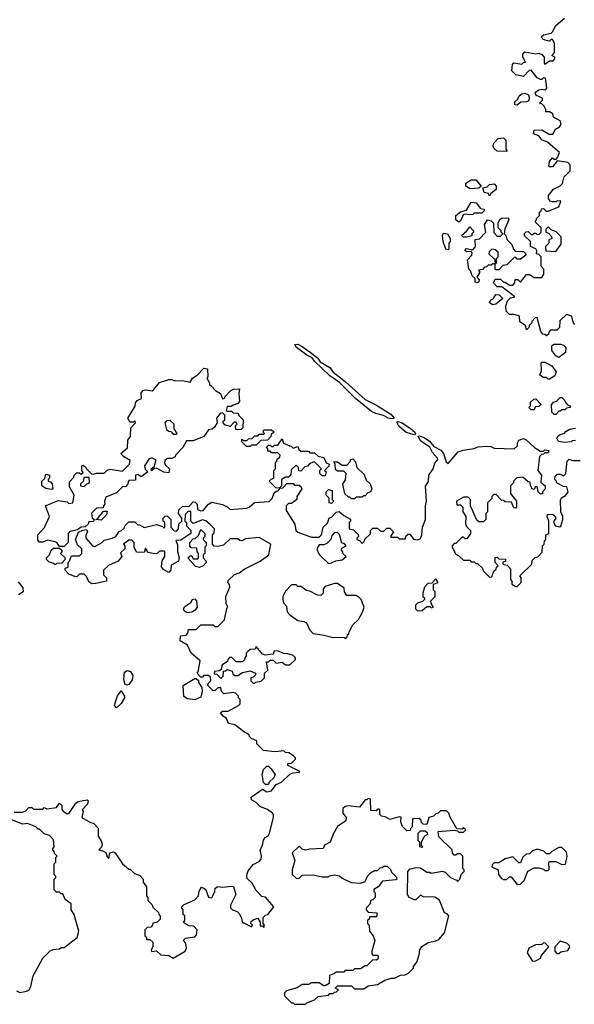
# Model space of a CAD drawing. Extents: x 2386897 to 2565480, y 579156 to 761880.
# Tile 185 of 191: x 2522045 to 2525656, y 725460 to 731869. Entities that reach past the tile are written whole.
import ezdxf

# ---------------------------------------------------------------- set-up
doc = ezdxf.new("R2010")
doc.units = 0

msp = doc.modelspace()

# ---------------------------------------------------------------- linework, layer by layer
at = {"layer": '0CON10XD'}
for points in [[(2525473, 731733), (2525451.7, 731741.7), (2525441.7, 731758.3), (2525455, 731770), (2525505, 731780), (2525515, 731790), (2525535, 731830), (2525591.7, 731878.3)], [(2525660, 729885), (2525650, 729895), (2525638.3, 729938.3), (2525605, 729950), (2525561.7, 729908.3), (2525560, 729865), (2525541.7, 729848.3), (2525501.7, 729848.3), (2525490, 729835), (2525488.3, 729821.7), (2525475, 729810), (2525465, 729820), (2525451.7, 729821.7), (2525438.3, 729838.3), (2525415, 729930), (2525401.7, 729928.3), (2525380, 729905), (2525380, 729895), (2525361.7, 729878.3), (2525360, 729865), (2525345, 729850), (2525338.3, 729878.3), (2525301.7, 729901.7), (2525298.3, 729938.3), (2525265, 729950), (2525235, 729950), (2525211.7, 729971.7), (2525210, 730005), (2525221.7, 730038.3), (2525241.7, 730058.3), (2525270, 730065), (2525185, 730130), (2525155, 730130), (2525130, 730155), (2525140, 730180), (2525175, 730180), (2525195, 730160), (2525205, 730160), (2525235, 730140), (2525255, 730140), (2525270, 730155), (2525271.7, 730178.3), (2525288.3, 730178.3), (2525305, 730160), (2525345, 730210), (2525365, 730210), (2525395, 730190), (2525445, 730190), (2525457, 730213), (2525457.5, 730245), (2525440, 730265), (2525440, 730325), (2525425, 730340), (2525410, 730345), (2525412.5, 730365), (2525405, 730377.5), (2525371.7, 730391.7), (2525370, 730425), (2525335, 730460), (2525330, 730475), (2525341.7, 730488.3), (2525355, 730490), (2525375, 730470), (2525385, 730470), (2525395, 730480), (2525405, 730480), (2525415, 730470), (2525428.3, 730471.7), (2525440, 730485), (2525440, 730515), (2525411.7, 730541.7), (2525400, 730555), (2525410, 730565), (2525410, 730575), (2525430, 730595), (2525430, 730615), (2525440, 730625), (2525441.7, 730638.3), (2525455, 730640), (2525473, 730623), (2525485, 730622.5), (2525555, 730650), (2525567.5, 730687.5), (2525545, 730690), (2525537, 730683), (2525515, 730682.5), (2525498.3, 730688.3), (2525487.5, 730705), (2525487.5, 730725), (2525520, 730765), (2525565, 730787.5), (2525578.3, 730801.7), (2525590, 730845), (2525630, 730885), (2525630, 730925), (2525615, 730940), (2525545, 730950), (2525515, 730910), (2525495, 730910), (2525490, 730915), (2525493.9, 730946.1), (2525515, 730970), (2525525, 730960), (2525538.3, 730961.7), (2525550, 730975), (2525560, 731005), (2525482.3, 731072.3), (2525445, 731087.5), (2525425, 731112.5), (2525390, 731125), (2525395, 731150), (2525445, 731152.5), (2525493, 731123), (2525517, 731123), (2525533.6, 731156.4), (2525559.3, 731170.7), (2525571.7, 731188.3), (2525565, 731210), (2525520, 731235), (2525516.4, 731256.4), (2525495, 731270), (2525470, 731270), (2525470, 731285), (2525460, 731305), (2525445, 731320), (2525430, 731325), (2525450, 731345), (2525448.3, 731358.3), (2525410, 731375), (2525402.5, 731385), (2525403.6, 731396.4), (2525425, 731412.5), (2525445, 731417.5), (2525465, 731412.5), (2525477, 731423), (2525468.3, 731488.3), (2525455, 731490), (2525445, 731480), (2525435, 731480), (2525415, 731490), (2525375, 731540), (2525361.7, 731538.3), (2525325, 731500), (2525275, 731510), (2525250, 731535), (2525253, 731577), (2525263, 731587), (2525315, 731580), (2525325, 731590), (2525338.3, 731591.7), (2525320, 731625), (2525320, 731645), (2525335, 731660), (2525405, 731647.5), (2525425, 731650), (2525445, 731642.5), (2525460, 731625), (2525460, 731585), (2525465, 731580), (2525495, 731600), (2525518.3, 731601.7), (2525530, 731615), (2525530, 731625), (2525510, 731635), (2525527.5, 731655), (2525527, 731717), (2525515, 731740), (2525505, 731740), (2525495, 731730), (2525473, 731733)], [(2525285, 731312.5), (2525270, 731315), (2525270, 731335), (2525288.3, 731351.7), (2525297, 731373), (2525313.8, 731386.2), (2525335, 731390), (2525358.8, 731378.8), (2525363.3, 731365), (2525359.3, 731340.7), (2525345, 731333.3), (2525308.3, 731331.7), (2525285, 731312.5)], [(2525215, 731010), (2525153, 731013), (2525131.7, 731031.7), (2525127.5, 731045), (2525132.5, 731065), (2525160, 731095), (2525195, 731100), (2525210, 731085), (2525210, 731025), (2525220, 731015), (2525215, 731010)], [(2524978.3, 730768.3), (2524950, 730785), (2524950, 730805), (2524985, 730826.7), (2525015, 730826.7), (2525050, 730785), (2525035, 730772.5), (2524978.3, 730768.3)], [(2525105, 730720), (2525098.3, 730738.3), (2525070, 730745), (2525060, 730775), (2525088.3, 730781.7), (2525103, 730797), (2525135, 730800), (2525147.5, 730785), (2525147, 730763), (2525111.7, 730738.3), (2525105, 730720)], [(2524905, 730551.2), (2524883.8, 730565), (2524883.8, 730595), (2524915, 730617.5), (2524955, 730630), (2524985, 730680), (2525017, 730677), (2525045, 730640), (2525070, 730635), (2525070, 730625), (2525055, 730610), (2525005, 730610), (2524995, 730600), (2524975, 730597.5), (2524945, 730602.5), (2524931.7, 730598.3), (2524918.3, 730561.7), (2524905, 730551.2)], [(2525025, 730156.7), (2525010.7, 730160.7), (2525010, 730185), (2524991.2, 730201.2), (2524980, 730235), (2524970, 730245), (2524960, 730305), (2524990, 730335), (2524991.7, 730351.7), (2524985, 730360), (2524955, 730357.5), (2524943, 730367), (2524955, 730380), (2524995, 730370), (2525007.5, 730385), (2525012.5, 730395), (2525011.7, 730438.3), (2525038.3, 730441.7), (2525080, 730485), (2525072.5, 730535), (2525090, 730565), (2525115, 730560), (2525130, 730545), (2525133, 730483), (2525155, 730460), (2525175, 730460), (2525190, 730475), (2525180, 730485), (2525180, 730495), (2525160, 730515), (2525160, 730545), (2525171.7, 730568.3), (2525183, 730577), (2525225, 730580), (2525230, 730565), (2525203, 730507), (2525200, 730475), (2525210, 730465), (2525220, 730435), (2525250, 730405), (2525260, 730375), (2525271.7, 730361.7), (2525325, 730360), (2525340, 730345), (2525340, 730335), (2525305, 730310), (2525285, 730310), (2525275, 730320), (2525265, 730320), (2525217, 730273), (2525191.7, 730268.3), (2525165, 730240), (2525145, 730240), (2525140, 730245), (2525140, 730280), (2525150, 730285), (2525150, 730315), (2525160, 730325), (2525160, 730355), (2525141.7, 730371.7), (2525120, 730375), (2525101.7, 730358.3), (2525100, 730345), (2525138.3, 730308.3), (2525140, 730280), (2525125, 730280), (2525115, 730270), (2525095, 730270), (2525085, 730260), (2525071.7, 730258.3), (2525058.3, 730241.7), (2525032.5, 730237.5), (2525040, 730225), (2525022.5, 730192.5), (2525036, 730176), (2525035, 730162.5), (2525025, 730156.7)], [(2524835, 730370), (2524820, 730375), (2524802.5, 730425), (2524797.5, 730465), (2524805, 730480), (2524830, 730475), (2524847.5, 730445), (2524847, 730423), (2524840, 730415), (2524840, 730375), (2524835, 730370)], [(2524933, 730453), (2524922.5, 730465), (2524956.4, 730493.6), (2524975, 730520), (2525000, 730495), (2525000, 730485), (2524990, 730475), (2524988.3, 730461.7), (2524955, 730453.3), (2524933, 730453)], [(2525535, 730360), (2525571.7, 730408.3), (2525570, 730455), (2525538.3, 730488.3), (2525505, 730500), (2525485, 730520), (2525470, 730505), (2525470, 730485), (2525488.3, 730478.3), (2525508.3, 730458.3), (2525510, 730445), (2525490, 730435), (2525490, 730415), (2525468.3, 730391.7), (2525470, 730365), (2525535, 730360)], [(2525125, 730013.3), (2525103.6, 730026.4), (2525112.5, 730045), (2525130, 730055), (2525145, 730080), (2525167, 730077), (2525190, 730055), (2525145, 730017.5), (2525125, 730013.3)], [(2524475, 729270), (2524445, 729274.4), (2524412.8, 729292.8), (2524364.6, 729304.6), (2524335, 729318.6), (2524232.2, 729402.2), (2524126.6, 729506.6), (2524065, 729550.8), (2523965, 729646), (2523948.7, 729668.7), (2523915, 729684.4), (2523847.5, 729735), (2523837.5, 729755), (2523855, 729756), (2523885, 729742.5), (2523935.4, 729705.4), (2523985.7, 729665.7), (2524002.5, 729642.5), (2524064.3, 729604.3), (2524086.2, 729575), (2524165, 729514), (2524295, 729396), (2524369.1, 729359.1), (2524460.5, 729300.5), (2524482.5, 729275), (2524475, 729270)], [(2525555, 729670), (2525535, 729680), (2525510, 729715), (2525510, 729745), (2525523, 729757), (2525567, 729757), (2525585, 729750), (2525600, 729735), (2525598.3, 729701.7), (2525555, 729670)], [(2525495, 729530), (2525485, 729530), (2525475, 729540), (2525455, 729540), (2525432.5, 729555), (2525442.5, 729585), (2525440, 729635), (2525445, 729640), (2525465, 729640), (2525510, 729615), (2525537, 729577), (2525530, 729550), (2525495, 729530)], [(2522335, 728440), (2522305, 728440), (2522287.5, 728465), (2522275, 728470), (2522225, 728480), (2522195, 728467.5), (2522175, 728467.5), (2522163, 728483), (2522162.5, 728515), (2522207, 728563), (2522240, 728635), (2522212.5, 728705), (2522295, 728740), (2522355, 728730), (2522365, 728720), (2522390, 728725), (2522400, 728775), (2522368.3, 728828.3), (2522368.3, 728861.7), (2522398.3, 728891.7), (2522400, 728905), (2522415, 728920), (2522435, 728920), (2522445, 728910), (2522458.3, 728921.7), (2522450, 728935), (2522450, 728965), (2522455, 728970), (2522476.4, 728956.4), (2522480, 728945), (2522511.7, 728911.7), (2522525, 728910), (2522545, 728917.5), (2522595, 728917.5), (2522615, 728936.7), (2522635, 728943.3), (2522715, 728930), (2522760, 728975), (2522765, 729000), (2522720, 729025), (2522702.5, 729045), (2522747, 729083), (2522748.3, 729131.7), (2522767.5, 729155), (2522768.3, 729211.7), (2522800, 729245), (2522795, 729257.5), (2522785, 729250), (2522765, 729250), (2522750, 729275), (2522796.7, 729353.3), (2522800, 729375), (2522810.7, 729389.3), (2522837, 729403), (2522835, 729440), (2522850, 729455), (2522865, 729460), (2522907, 729453), (2522919.3, 729460.7), (2522955, 729507.5), (2523015, 729527.5), (2523035, 729527.5), (2523055, 729517.5), (2523105, 729520), (2523155, 729510), (2523170, 729535), (2523200, 729555), (2523245, 729600), (2523267, 729597), (2523270, 729545), (2523262.5, 729535), (2523280, 729505), (2523280, 729495), (2523293, 729483), (2523320, 729455), (2523352.5, 729435), (2523365, 729400), (2523380, 729405), (2523380, 729415), (2523417.3, 729452.7), (2523437, 729463), (2523476.4, 729466.4), (2523471.1, 729435), (2523477, 729383), (2523465, 729370), (2523435, 729360), (2523425, 729350), (2523395, 729350), (2523390, 729325), (2523395, 729320), (2523425, 729320), (2523435, 729310), (2523468.3, 729308.3), (2523471.7, 729291.7), (2523500, 729265), (2523498.3, 729211.7), (2523485, 729200), (2523451.7, 729201.7), (2523450, 729225), (2523460, 729235), (2523455, 729250), (2523441.7, 729248.3), (2523415, 729220), (2523381.7, 729231.7), (2523370, 729245), (2523370, 729255), (2523380, 729265), (2523380, 729295), (2523365, 729310), (2523350, 729305), (2523327.5, 729275), (2523330, 729245), (2523313, 729217), (2523297.5, 729202.5), (2523275, 729200), (2523245, 729156.7), (2523175, 729127.5), (2523132, 729128), (2523107.5, 729085), (2523060, 729035), (2523056.4, 729023.6), (2523035, 729012.5), (2523008.3, 729011.7), (2522990.7, 728999.3), (2522987.5, 728985), (2522995, 728970), (2523020, 728945), (2523015, 728920), (2522983, 728923), (2522935, 728950), (2522921.7, 728948.3), (2522902.5, 728932.5), (2522900, 728945), (2522920, 728960), (2522932.5, 729002.5), (2522905, 729017.5), (2522885, 729007.5), (2522857.5, 728965), (2522863, 728943), (2522880, 728925), (2522835, 728892.5), (2522815, 728907.5), (2522800, 728905), (2522798.3, 728871.7), (2522755, 728870), (2522747, 728843), (2522735, 728830), (2522715, 728827.5), (2522675, 728790), (2522605, 728760), (2522597.5, 728735), (2522600, 728715), (2522590, 728705), (2522588.3, 728691.7), (2522545, 728690), (2522513, 728657), (2522516.7, 728626.7), (2522530, 728615), (2522526.4, 728603.6), (2522495, 728600), (2522490, 728585), (2522471.7, 728568.3), (2522445, 728566.7), (2522421.7, 728548.3), (2522371.7, 728538.3), (2522360, 728525), (2522360, 728465), (2522335, 728440)], [(2525395, 729330), (2525375, 729330), (2525360, 729345), (2525370, 729355), (2525371.7, 729378.3), (2525391.7, 729398.3), (2525405, 729400), (2525440, 729365), (2525425, 729350), (2525401.7, 729348.3), (2525395, 729330)], [(2525535, 729300), (2525525, 729300), (2525510, 729315), (2525508.3, 729361.7), (2525521.7, 729378.3), (2525540, 729385), (2525565, 729410), (2525575, 729410), (2525595, 729390), (2525600, 729375), (2525615, 729360), (2525630, 729355), (2525630, 729345), (2525605, 729340), (2525595, 729330), (2525575, 729330), (2525565, 729320), (2525555, 729320), (2525535, 729300)], [(2523065, 729170), (2523070, 729175), (2523050, 729205), (2523050, 729235), (2523025, 729260), (2523001.7, 729258.3), (2522990, 729245), (2523001.7, 729201.7), (2523015, 729190), (2523028.3, 729188.3), (2523045, 729170), (2523065, 729170)], [(2524615, 729167.5), (2524562.4, 729182.4), (2524513, 729223), (2524501.2, 729248.8), (2524507.5, 729252.5), (2524535, 729244), (2524588.8, 729208.8), (2524617.5, 729185), (2524622.5, 729175), (2524615, 729167.5)], [(2523545, 729090), (2523521.7, 729091.7), (2523491.7, 729121.7), (2523491.7, 729138.3), (2523505, 729130), (2523525, 729130), (2523535, 729140), (2523558.3, 729141.7), (2523575, 729160), (2523595, 729160), (2523605, 729170), (2523635, 729170), (2523640, 729175), (2523630, 729185), (2523635, 729200), (2523685, 729200), (2523698.3, 729188.3), (2523698.3, 729181.7), (2523681.7, 729168.3), (2523680, 729155), (2523658.3, 729131.7), (2523615, 729130), (2523585, 729100), (2523555, 729100), (2523545, 729090)], [(2525665, 729130), (2525643, 729127), (2525635, 729120), (2525595, 729117.5), (2525553, 729123), (2525542.5, 729145), (2525550.7, 729159.3), (2525568.3, 729171.7), (2525590, 729175), (2525600.7, 729189.3), (2525625, 729202.5), (2525665, 729210)], [(2523302.5, 726165), (2523316.4, 726193.6), (2523317.5, 726215), (2523335, 726227.5), (2523365, 726222.5), (2523425, 726230), (2523436.4, 726226.4), (2523452.5, 726175), (2523417.5, 726105), (2523418.3, 726088.3), (2523430, 726075), (2523460, 726065), (2523475, 726050), (2523487, 726027), (2523495, 725990), (2523505, 725990), (2523555, 725963.3), (2523560, 725975), (2523550, 725985), (2523551.7, 725998.3), (2523565, 726010), (2523595, 726020), (2523610, 725995), (2523611.7, 725971.7), (2523625, 725970), (2523635, 725960), (2523640, 725975), (2523630, 725985), (2523630, 726025), (2523645, 726040), (2523660, 726045), (2523700, 726095), (2523645, 726157.5), (2523621.7, 726161.7), (2523585, 726200), (2523559.3, 726249.3), (2523525, 726280), (2523523.6, 726303.6), (2523531.7, 726328.3), (2523565, 726370), (2523605, 726390), (2523617.5, 726405), (2523620, 726425), (2523610, 726465), (2523626.4, 726493.6), (2523632, 726528), (2523642.5, 726545), (2523663, 726557), (2523672.5, 726575), (2523697.5, 726675), (2523697.5, 726695), (2523690, 726705), (2523657.7, 726727.7), (2523612.5, 726745), (2523585, 726772.5), (2523555, 726790), (2523551.7, 726808.3), (2523625, 726860), (2523655, 726842.5), (2523685, 726850), (2523715, 726890), (2523750, 726905), (2523805, 726957.5), (2523825, 726967.5), (2523865, 726970), (2523870, 726975), (2523790, 727015), (2523791.7, 727028.3), (2523815, 727030), (2523840, 727055), (2523840, 727065), (2523828.3, 727078.3), (2523797, 727097), (2523775, 727100), (2523765, 727110), (2523730, 727105), (2523705, 727102.5), (2523633, 727113), (2523590, 727155), (2523590, 727175), (2523555, 727190), (2523540, 727205), (2523540, 727215), (2523502.5, 727235), (2523445, 727280), (2523405, 727287.5), (2523390.7, 727320.7), (2523370, 727335), (2523353, 727357), (2523365, 727367.5), (2523401.7, 727368.3), (2523470, 727405), (2523480, 727415), (2523480, 727445), (2523470, 727455), (2523470, 727465), (2523450, 727485), (2523435, 727490), (2523375, 727480), (2523360, 727495), (2523355, 727520), (2523335, 727520), (2523318.3, 727501.7), (2523305, 727500), (2523270, 727535), (2523271.7, 727548.3), (2523290, 727565), (2523288.3, 727588.3), (2523275, 727600), (2523245, 727600), (2523235, 727590), (2523225, 727590), (2523200, 727615), (2523207, 727623), (2523220, 727695), (2523162.5, 727745), (2523138.3, 727798.3), (2523090, 727825), (2523091.7, 727858.3), (2523128.3, 727861.7), (2523140, 727875), (2523145, 727900), (2523195, 727900), (2523225, 727930), (2523305, 727930), (2523315, 727920), (2523335, 727920), (2523378.3, 727961.7), (2523393, 728037), (2523400, 728045), (2523388.3, 728068.3), (2523387.5, 728115), (2523413.3, 728175), (2523411.7, 728191.7), (2523400, 728205), (2523401.7, 728218.3), (2523443, 728257), (2523475, 728267.5), (2523510, 728295), (2523610, 728345), (2523667.5, 728385), (2523680, 728455), (2523605, 728497.5), (2523515, 728490), (2523495, 728477.5), (2523478.3, 728478.3), (2523465, 728490), (2523415, 728490), (2523371.7, 728448.3), (2523335, 728440), (2523311.7, 728441.7), (2523300, 728455), (2523300, 728515), (2523311.7, 728528.3), (2523312.5, 728555), (2523285, 728582.5), (2523257, 728607), (2523235, 728612.5), (2523175, 728590), (2523160, 728605), (2523158.3, 728668.3), (2523141.7, 728668.3), (2523121.7, 728648.3), (2523120, 728605), (2523130, 728595), (2523130, 728575), (2523160, 728545), (2523160, 728525), (2523095, 728480), (2523061.7, 728478.3), (2523071.7, 728451.7), (2523073, 728407), (2523082.5, 728365), (2523080, 728345), (2523031.7, 728318.3), (2523030, 728285), (2523015, 728270), (2522980.7, 728290.7), (2522968.3, 728308.3), (2522973, 728347), (2522990, 728375), (2522990, 728405), (2522985, 728410), (2522955, 728410), (2522937, 728393), (2522915, 728393.3), (2522881.7, 728401.7), (2522865, 728430), (2522855, 728400), (2522805, 728402.5), (2522790, 728435), (2522790, 728465), (2522775, 728480), (2522755, 728480), (2522720, 728455), (2522730, 728445), (2522730, 728425), (2522701.7, 728398.3), (2522710, 728375), (2522686.4, 728343.6), (2522623, 728317), (2522590, 728285), (2522590, 728255), (2522610, 728235), (2522610, 728215), (2522541.7, 728198.3), (2522515, 728197.5), (2522495, 728210), (2522480, 728245), (2522465, 728260), (2522435, 728260), (2522417, 728243), (2522403.6, 728243.6), (2522365, 728260), (2522340, 728285), (2522341.7, 728298.3), (2522360, 728305), (2522360, 728335), (2522370, 728345), (2522381.7, 728378.3), (2522435, 728380), (2522450, 728395), (2522450, 728425), (2522421.2, 728451.2), (2522408, 728485), (2522427.5, 728532.5), (2522455, 728546.7), (2522480, 728550), (2522486.7, 728535), (2522476.2, 728515), (2522476.2, 728495), (2522521.7, 728441.7), (2522535, 728440), (2522577, 728463), (2522595, 728480), (2522647, 728493), (2522670, 728505), (2522691.7, 728538.3), (2522707, 728543), (2522728.3, 728561.7), (2522730, 728575), (2522741.7, 728588.3), (2522755, 728600), (2522795, 728600), (2522815, 728580), (2522825, 728580), (2522855, 728562.5), (2522935, 728582.5), (2522975, 728570), (2522985, 728560), (2522990, 728565), (2522990, 728595), (2522980, 728605), (2522980, 728625), (2522991.7, 728638.3), (2523005, 728640), (2523030, 728615), (2523030, 728565), (2523051.7, 728541.7), (2523065, 728540), (2523080, 728555), (2523081.7, 728588.3), (2523100, 728605), (2523100, 728625), (2523080, 728655), (2523081.7, 728678.3), (2523105, 728700), (2523148.3, 728701.7), (2523175, 728730), (2523188.3, 728728.3), (2523200, 728715), (2523201.7, 728681.7), (2523225, 728672.5), (2523240, 728675), (2523273.6, 728716.4), (2523295, 728727.5), (2523365, 728712.5), (2523400, 728695), (2523415, 728680), (2523525, 728690), (2523540, 728695), (2523573, 728727), (2523668.3, 728731.7), (2523688.3, 728751.7), (2523701.7, 728788.3), (2523715, 728800), (2523728.3, 728801.7), (2523740, 728820), (2523758.3, 728821.7), (2523785, 728850), (2523825, 728850), (2523835, 728840), (2523865, 728840), (2523878.3, 728828.3), (2523882.5, 728815), (2523850, 728765), (2523850, 728745), (2523815, 728720), (2523795, 728720), (2523780, 728705), (2523780, 728675), (2523837.5, 728585), (2523843, 728543), (2523855, 728532.5), (2523945, 728500), (2523995, 728500), (2524010, 728515), (2524020, 728565), (2524048.3, 728591.7), (2524060, 728625), (2524075, 728630), (2524105, 728662.5), (2524125, 728667.5), (2524155, 728642.5), (2524198.3, 728618.3), (2524200, 728605), (2524190, 728595), (2524190, 728555), (2524218.3, 728548.3), (2524248.3, 728518.3), (2524250, 728505), (2524240, 728495), (2524240, 728485), (2524258.3, 728478.3), (2524275, 728460), (2524288.3, 728471.7), (2524291.7, 728488.3), (2524328.3, 728521.7), (2524330, 728545), (2524345, 728560), (2524375, 728560), (2524395, 728540), (2524415, 728540), (2524435, 728560), (2524455, 728560), (2524480, 728535), (2524460, 728505), (2524465, 728500), (2524505, 728500), (2524515, 728490), (2524555, 728490), (2524561.7, 728508.3), (2524575, 728520), (2524585, 728520), (2524608.3, 728488.3), (2524635, 728482.5), (2524655, 728492.5), (2524663.3, 728515), (2524666.7, 728565), (2524686.2, 728615), (2524688, 728705), (2524694, 728735), (2524688.3, 728831.7), (2524706.4, 728863.6), (2524710, 728905), (2524737.5, 728945), (2524747.3, 728982.7), (2524766.7, 729005), (2524766.2, 729015), (2524732.5, 729052.5), (2524716.4, 729086.4), (2524656.2, 729125), (2524640, 729155), (2524645, 729160), (2524678.3, 729148.3), (2524712.5, 729125), (2524741.7, 729091.7), (2524787.5, 729067.5), (2524803.8, 729045), (2524821.7, 728991.7), (2524835, 728980), (2524900, 729055), (2524933, 729067), (2525003, 729077), (2525030.7, 729089.3), (2525085, 729092.5), (2525111.7, 729091.7), (2525135, 729080), (2525265, 729076), (2525286, 729095), (2525286.7, 729115), (2525295, 729132.5), (2525325, 729142.5), (2525343.6, 729133.6), (2525397.5, 729085), (2525435, 729060), (2525455, 729060), (2525465, 729070), (2525490, 729065), (2525485, 729050), (2525465, 729050), (2525455, 729040), (2525441.7, 729038.3), (2525430, 729025), (2525418.8, 728935), (2525443.3, 728905), (2525437.5, 728857.5), (2525465.6, 728835.6), (2525465.9, 728814.1), (2525450, 728795), (2525448.3, 728781.7), (2525435, 728780), (2525420, 728795), (2525415, 728830), (2525401.7, 728828.3), (2525395, 728810), (2525380, 728815), (2525378.3, 728828.3)], [(2523735, 728820), (2523711.7, 728821.7), (2523670, 728865), (2523681.7, 728878.3), (2523700, 728885), (2523700, 728935), (2523710, 728945), (2523710, 728985), (2523720, 728995), (2523721.7, 729008.3), (2523738.3, 729021.7), (2523740, 729035), (2523725, 729050), (2523685, 729050), (2523675, 729060), (2523660, 729060), (2523660, 729075), (2523650, 729085), (2523665, 729100), (2523675, 729100), (2523685, 729090), (2523695, 729090), (2523705, 729100), (2523725, 729100), (2523755, 729140), (2523761.7, 729111.7), (2523815, 729090), (2523825, 729080), (2523855, 729090), (2523861.7, 729071.7), (2523875, 729060), (2523925, 729060), (2523935, 729050), (2523965, 729050), (2523988.3, 729028.3), (2524025, 729020), (2524040, 728985), (2524060, 728975), (2524058.3, 728961.7), (2524030, 728935), (2524040, 728925), (2524035, 728900), (2524015, 728900), (2524000, 728915), (2524000, 728935), (2524010, 728945), (2523965, 728990), (2523935, 728980), (2523918.3, 728961.7), (2523901.7, 728958.3), (2523875, 728930), (2523861.7, 728931.7), (2523860, 728955), (2523845, 728970), (2523811.7, 728938.3), (2523810, 728905), (2523795, 728890), (2523775, 728890), (2523750, 728875), (2523750, 728835), (2523735, 728820)], [(2524225, 728750), (2524205, 728750), (2524195, 728760), (2524185, 728760), (2524161.7, 728781.7), (2524150, 728845), (2524167, 728873), (2524170, 728915), (2524155, 728930), (2524115, 728930), (2524101.7, 728941.7), (2524100, 728975), (2524090, 728990), (2524115, 728990), (2524145, 728970), (2524175, 728970), (2524200, 728995), (2524200, 729005), (2524215, 729010), (2524231.7, 728991.7), (2524240, 728955), (2524288.3, 728908.3), (2524301.7, 728871.7), (2524327, 728847), (2524337.5, 728815), (2524330, 728795), (2524311.7, 728788.3), (2524295, 728770), (2524285, 728770), (2524275, 728760), (2524235, 728760), (2524225, 728750)], [(2525378.3, 728828.3), (2525370, 728835), (2525368.3, 728858.3), (2525355, 728860), (2525321.7, 728891.7), (2525283, 728887), (2525260, 728865), (2525260, 728855), (2525240, 728835), (2525240, 728785), (2525280, 728735), (2525280, 728695), (2525275, 728690), (2525261.7, 728691.7), (2525248.3, 728728.3), (2525205, 728730), (2525195, 728740), (2525181.7, 728741.7), (2525148.3, 728778.3), (2525131.7, 728778.3), (2525120, 728765), (2525118.3, 728751.7), (2525090, 728725), (2525090, 728665), (2525080, 728655), (2525080, 728615), (2525065, 728600), (2525035, 728600), (2525021.7, 728611.7), (2524980, 728705), (2524980, 728745), (2524965, 728760), (2524935, 728760), (2524890, 728735), (2524891.7, 728711.7), (2524915, 728710), (2524930, 728695), (2524930, 728665), (2524950, 728635), (2524948.3, 728588.3), (2524955, 728570), (2524980, 728545), (2524980, 728525), (2524958.3, 728491.7), (2524945, 728490), (2524935, 728500), (2524925, 728500), (2524885, 728460), (2524875, 728460), (2524860, 728445), (2524860, 728435), (2524885, 728390), (2524905, 728380), (2524935, 728350), (2524975, 728350), (2524985, 728340), (2525005, 728340), (2525015, 728330), (2525025, 728330), (2525058.3, 728298.3), (2525061.7, 728281.7), (2525105, 728240), (2525118.3, 728241.7), (2525131.7, 728278.3), (2525148.3, 728291.7), (2525150, 728305), (2525160, 728315), (2525140, 728335), (2525141.7, 728368.3), (2525155, 728370), (2525165, 728360), (2525208.3, 728358.3), (2525208.3, 728341.7), (2525191.7, 728338.3), (2525190, 728325), (2525218.3, 728318.3), (2525240, 728295), (2525240, 728225), (2525250, 728215), (2525250, 728195), (2525275, 728180), (2525285, 728180), (2525310, 728205), (2525310, 728235), (2525301.7, 728248.3), (2525380, 728325), (2525381.7, 728348.3), (2525401.7, 728368.3), (2525418.3, 728371.7), (2525447, 728403), (2525450, 728445), (2525460, 728455), (2525463, 728477), (2525470, 728485), (2525470, 728515), (2525490, 728525), (2525490, 728605), (2525480, 728635), (2525481.7, 728648.3), (2525515, 728650), (2525530, 728640), (2525536.2, 728625), (2525522.5, 728605), (2525522.5, 728595), (2525532.5, 728575), (2525562.5, 728567.5), (2525568.8, 728571.2), (2525582.5, 728615), (2525582.5, 728635), (2525567.5, 728665), (2525567, 728743), (2525573.6, 728756.4), (2525599.3, 728770.7), (2525617, 728793), (2525611.7, 728811.7), (2525608.3, 728828.3), (2525585, 728830), (2525540, 728855), (2525540, 728865), (2525530, 728875), (2525531.7, 728898.3), (2525545, 728910), (2525565, 728910), (2525585, 728900), (2525600, 728915), (2525610, 728995), (2525621.7, 729008.3), (2525645, 729000), (2525695, 729000)], [(2522255, 728810), (2522215, 728817.5), (2522190, 728835), (2522190, 728865), (2522208.3, 728881.7), (2522215, 728910), (2522240, 728905), (2522240, 728885), (2522230, 728875), (2522230, 728865), (2522245, 728860), (2522257, 728847), (2522260, 728815), (2522255, 728810)], [(2522465, 728830), (2522481.7, 728848.3), (2522500, 728855), (2522498.3, 728888.3), (2522461.7, 728888.3), (2522460, 728865), (2522441.7, 728848.3), (2522440, 728835), (2522465, 728830)], [(2524075, 728720), (2524060, 728725), (2524060, 728755), (2524040, 728775), (2524040, 728795), (2524055, 728810), (2524080, 728805), (2524080, 728745), (2524090, 728735), (2524075, 728720)], [(2522575, 728611.4), (2522540, 728615), (2522550.7, 728619.3), (2522590, 728670), (2522615, 728670), (2522611.2, 728645), (2522575, 728611.4)], [(2523215, 728302.5), (2523190.7, 728310.7), (2523140, 728365), (2523155, 728380), (2523165, 728380), (2523175, 728360), (2523205, 728360), (2523210, 728365), (2523210, 728395), (2523200, 728405), (2523198.3, 728428.3), (2523161.7, 728431.7), (2523153, 728443), (2523152.5, 728465), (2523175, 728490), (2523188.3, 728491.7), (2523208.3, 728511.7), (2523225, 728550), (2523250, 728525), (2523250, 728505), (2523240, 728495), (2523240, 728485), (2523260, 728465), (2523260, 728445), (2523250, 728435), (2523250, 728395), (2523240, 728385), (2523240, 728365), (2523260, 728345), (2523260, 728335), (2523240, 728315), (2523215, 728302.5)], [(2524055, 728330), (2524075, 728332.5), (2524103, 728347), (2524145, 728352.5), (2524170, 728375), (2524150, 728395), (2524150, 728405), (2524140, 728415), (2524141.7, 728428.3), (2524170, 728445), (2524158.3, 728458.3), (2524141.7, 728461.7), (2524127, 728517), (2524115, 728530), (2524091.7, 728528.3), (2524078.3, 728511.7), (2524070, 728485), (2524045, 728460), (2524025, 728450), (2523995, 728450), (2523980, 728425), (2523990, 728395), (2524001.7, 728381.7), (2524055, 728330)], [(2522275, 728320), (2522265, 728330), (2522235, 728340), (2522220, 728355), (2522220, 728365), (2522240, 728385), (2522250, 728415), (2522265, 728430), (2522305, 728430), (2522320, 728415), (2522320, 728405), (2522310, 728395), (2522338.3, 728368.3), (2522340, 728355), (2522318.3, 728331.7), (2522285, 728330), (2522275, 728320)], [(2524635, 728020), (2524665, 728022.5), (2524695, 728050), (2524715, 728050), (2524725, 728040), (2524740, 728045), (2524730, 728055), (2524720, 728085), (2524750, 728115), (2524750, 728145), (2524740, 728155), (2524740, 728195), (2524770, 728205), (2524755, 728230), (2524728.3, 728201.7), (2524701.7, 728198.3), (2524680, 728175), (2524670, 728135), (2524670, 728115), (2524680, 728105), (2524680, 728095), (2524668.3, 728081.7), (2524635, 728070), (2524623, 728057), (2524623, 728033), (2524635, 728020)], [(2522035, 728210), (2522065, 728170), (2522066.7, 728145), (2522037.5, 728125)], [(2524165, 727840), (2524178.3, 727851.7), (2524180, 727865), (2524188.3, 727871.7), (2524190, 727885), (2524215, 727930), (2524250, 727965), (2524277, 728013), (2524287.5, 728045), (2524267.5, 728095), (2524255, 728107.5), (2524235, 728120), (2524175, 728120), (2524160, 728145), (2524158.3, 728168.3), (2524115, 728200), (2524095, 728200), (2524035, 728180), (2524020, 728165), (2524020, 728135), (2524005, 728120), (2523985, 728122.5), (2523935, 728150), (2523913, 728153), (2523875, 728180), (2523855, 728180), (2523845, 728190), (2523815, 728190), (2523775, 728150), (2523757.5, 728115), (2523757.5, 728095), (2523763, 728073), (2523781.7, 728051.7), (2523787.5, 728015), (2523804.1, 727994.1), (2523855, 727957.5), (2523895, 727952.5), (2523913, 727943), (2523933.3, 727895), (2523955, 727872.5), (2524025, 727863.3), (2524087, 727847), (2524155, 727850), (2524165, 727840)], [(2523135, 728007.5), (2523115, 728020), (2523112.5, 728035), (2523120.7, 728049.3), (2523160, 728075), (2523170, 728095), (2523185, 728100), (2523197, 728087), (2523200, 728045), (2523187.5, 728025), (2523165, 728013.3), (2523135, 728007.5)], [(2523575, 727550), (2523583, 727557), (2523617, 727563), (2523640, 727585), (2523640, 727615), (2523660, 727635), (2523651.7, 727688.3), (2523665, 727690), (2523675, 727700), (2523695, 727700), (2523715, 727680), (2523755, 727687.5), (2523775, 727670), (2523805, 727670), (2523840, 727705), (2523840, 727715), (2523825, 727730), (2523791.7, 727741.7), (2523763, 727743), (2523725, 727760), (2523701.7, 727758.3), (2523695, 727740), (2523642.5, 727732.5), (2523625, 727740), (2523585, 727790), (2523578.3, 727771.7), (2523545, 727770), (2523531.7, 727758.3), (2523520, 727745), (2523520, 727725), (2523510, 727715), (2523508.3, 727701.7), (2523495, 727690), (2523455, 727690), (2523425, 727720), (2523411.7, 727718.3), (2523400, 727705), (2523398.3, 727691.7), (2523361.7, 727668.3), (2523358.3, 727641.7), (2523345, 727630), (2523313, 727627), (2523311.7, 727611.7), (2523328.3, 727608.3), (2523355, 727580), (2523370, 727595), (2523371.7, 727628.3), (2523385, 727630), (2523395, 727640), (2523428.3, 727628.3), (2523431.7, 727611.7), (2523445, 727600), (2523465, 727600), (2523495, 727620), (2523545, 727630), (2523580, 727615), (2523580, 727605), (2523565, 727590), (2523550, 727585), (2523550, 727565), (2523565, 727550), (2523575, 727550)], [(2522745, 727537.5), (2522731.7, 727541.7), (2522723.8, 727575), (2522728.3, 727621.7), (2522745, 727632.5), (2522766.4, 727626.4), (2522780.7, 727600.7), (2522777.7, 727572.3), (2522755, 727542.5), (2522745, 727537.5)], [(2523185, 727442.5), (2523138.3, 727448.3), (2523113.6, 727463.6), (2523110, 727535), (2523185, 727580), (2523195, 727580), (2523208.3, 727568.3), (2523210, 727555), (2523231.7, 727521.7), (2523232.5, 727495), (2523225, 727460), (2523185, 727442.5)], [(2522675, 727390), (2522663.3, 727405), (2522670, 727435), (2522681.7, 727468.3), (2522705, 727500), (2522727.5, 727465), (2522726.7, 727455), (2522705, 727417.5), (2522675, 727390)], [(2523665, 726890), (2523645, 726890), (2523633, 726903), (2523623.3, 726955), (2523631.7, 726988.3), (2523655, 727010), (2523665, 727010), (2523683, 726993), (2523707.5, 726955), (2523700, 726935), (2523670, 726905), (2523665, 726890)], [(2522008.3, 726711.7), (2522065, 726710), (2522085, 726720), (2522105, 726740), (2522125, 726740), (2522135, 726730), (2522195, 726730), (2522205, 726740), (2522222.5, 726732.5), (2522285, 726740), (2522305, 726770), (2522320, 726755), (2522318.3, 726728.3), (2522327, 726717), (2522355, 726700), (2522367.5, 726705), (2522410.7, 726769.3), (2522425, 726780), (2522485, 726790), (2522490, 726785), (2522486.7, 726763.3), (2522452.5, 726725), (2522457.5, 726715), (2522450, 726675), (2522505, 726642.5), (2522525, 726640), (2522556.1, 726606.1), (2522556.7, 726555), (2522576.2, 726525), (2522581.2, 726505), (2522577, 726483), (2522560, 726465), (2522585, 726460), (2522605, 726447.5), (2522615, 726420), (2522625, 726410), (2522632.5, 726445), (2522655, 726453.3), (2522666.7, 726445), (2522713.6, 726373.6), (2522755, 726340), (2522765, 726340), (2522791.7, 726311.7), (2522828.3, 726298.3), (2522850, 726275), (2522850, 726255), (2522870, 726225), (2522870, 726165), (2522880, 726155), (2522880, 726135), (2522908.3, 726108.3), (2522911.7, 726091.7), (2522948.3, 726058.3), (2522950, 726045), (2522960, 726035), (2522960, 726015), (2522938.3, 725991.7), (2522911.7, 725988.3), (2522910, 725975), (2522898.3, 725961.7), (2522875, 725960), (2522860, 725945), (2522860, 725905), (2522870, 725895), (2522871.7, 725881.7), (2522891.7, 725881.7), (2522912.5, 725865), (2522912.5, 725835), (2522900, 725815), (2522903, 725803), (2522935, 725807.5), (2522965, 725782.5), (2523017, 725777), (2523045, 725760), (2523122.5, 725805), (2523130, 725825), (2523127.5, 725855), (2523111.7, 725878.3), (2523125, 725890), (2523185, 725900), (2523197, 725913), (2523200, 725945), (2523178.3, 725968.3), (2523145, 725970), (2523111.7, 725991.7), (2523120, 726005), (2523120, 726035), (2523110, 726045), (2523110, 726075), (2523100, 726085), (2523100, 726095), (2523115, 726110), (2523185, 726140), (2523210, 726165), (2523213.6, 726196.4), (2523228.3, 726221.7), (2523245, 726216.7), (2523256.7, 726205), (2523275, 726157.5), (2523295, 726152.5), (2523302.5, 726165)], [(2523905, 725460), (2523915, 725470), (2523965, 725490), (2523988.3, 725511.7), (2524055, 725520), (2524065, 725530), (2524085, 725530), (2524095, 725540), (2524108.3, 725541.7), (2524120, 725555), (2524100, 725565), (2524115, 725580), (2524205, 725580), (2524225, 725560), (2524285, 725560), (2524315, 725580), (2524375, 725590), (2524423, 725617), (2524465, 725630), (2524485, 725630), (2524525, 725650), (2524555, 725652.5), (2524577, 725663), (2524610, 725695), (2524610, 725705), (2524630, 725735), (2524647, 725783), (2524650, 725815), (2524663.6, 725836.4), (2524705, 725862.5), (2524755, 725872.5), (2524775, 725882.5), (2524810, 725925), (2524840, 726035), (2524828.3, 726048.3), (2524810, 726055), (2524778.3, 726138.3), (2524747, 726157), (2524675, 726160), (2524655, 726170), (2524625, 726140), (2524615, 726140), (2524580, 726155), (2524570, 726175), (2524572.5, 726325), (2524588.3, 726341.7), (2524625, 726350), (2524655, 726347.5), (2524695, 726320), (2524715, 726320), (2524725, 726312.5), (2524797, 726327), (2524815, 726320), (2524850, 726285), (2524888.3, 726268.3), (2524895, 726260), (2524910, 726275), (2524920, 726305), (2524940, 726325), (2524940, 726335), (2524930, 726345), (2524930, 726425), (2524915, 726440), (2524895, 726440), (2524885, 726430), (2524875, 726430), (2524863, 726443), (2524860, 726465), (2524775, 726550), (2524770, 726585), (2524875, 726592.5), (2524895, 726590), (2524905, 726580), (2524935, 726580), (2524950, 726595), (2524935, 726610), (2524925, 726600), (2524891.7, 726601.7), (2524848.3, 726678.3), (2524840, 726705), (2524825, 726720), (2524785, 726720), (2524770, 726705), (2524755, 726700), (2524740, 726685), (2524710, 726675), (2524695, 726630), (2524671.7, 726631.7), (2524660, 726645), (2524658.3, 726658.3), (2524645, 726670), (2524601.7, 726668.3), (2524600, 726615), (2524590, 726605), (2524588.3, 726591.7), (2524565, 726590), (2524538.3, 726618.3), (2524527.5, 726645), (2524528.3, 726678.3), (2524515, 726680), (2524455, 726662.5), (2524425, 726680), (2524400, 726685), (2524390, 726695), (2524390, 726725), (2524385, 726730), (2524375, 726730), (2524365, 726720), (2524331.7, 726721.7), (2524330, 726795), (2524315, 726800), (2524305, 726790), (2524295, 726790), (2524257, 726743), (2524185, 726752.5), (2524163.3, 726746.7), (2524150, 726735), (2524150, 726705), (2524170, 726675), (2524167.5, 726655), (2524115, 726617.5), (2524088.3, 726571.7), (2524067.5, 726515), (2524030, 726495), (2524020, 726475), (2523935, 726470), (2523905, 726462.5), (2523885, 726470), (2523865, 726490), (2523820, 726445), (2523837.5, 726395), (2523820, 726335), (2523820, 726305), (2523848.3, 726278.3), (2523865, 726280), (2523885, 726300), (2523955, 726302.5), (2524015, 726290), (2524055, 726290), (2524063, 726297), (2524095, 726303.3), (2524127, 726297), (2524145, 726280), (2524203, 726253), (2524261.7, 726248.3), (2524295, 726260), (2524310, 726295), (2524330, 726315), (2524355, 726330), (2524375, 726330), (2524391.7, 726348.3), (2524405, 726350), (2524415, 726360), (2524438.3, 726358.3), (2524458.3, 726338.3), (2524465, 726320), (2524498.3, 726288.3), (2524500, 726275), (2524495, 726270), (2524408.3, 726261.7), (2524380, 726225), (2524351.7, 726208.3), (2524350, 726195), (2524360, 726185), (2524360, 726155), (2524345, 726140), (2524330, 726135), (2524327, 726113), (2524300, 726085), (2524300, 726075), (2524315, 726060), (2524370, 726055), (2524370, 726035), (2524365, 726030), (2524321.7, 726028.3), (2524320, 726015), (2524310, 726005), (2524310, 725985), (2524320, 725975), (2524322.5, 725935), (2524347.5, 725905), (2524357.5, 725875), (2524337.5, 725805), (2524338.3, 725788.3), (2524345, 725780), (2524375, 725780), (2524380, 725775), (2524376.1, 725753.9), (2524365, 725747.5), (2524345, 725750), (2524305, 725710), (2524295, 725710), (2524265, 725690), (2524225, 725690), (2524215, 725680), (2524165, 725680), (2524155, 725670), (2524105, 725670), (2524095, 725660), (2524061.7, 725648.3), (2524060, 725595), (2524035, 725580), (2524025, 725580), (2523995, 725600), (2523945, 725600), (2523925, 725590), (2523885, 725590), (2523851.7, 725568.3), (2523781.7, 725548.3), (2523770, 725535), (2523770, 725515), (2523815, 725470), (2523825, 725470), (2523835, 725460), (2523905, 725460)], [(2522025, 725547.5), (2522045, 725537.5), (2522090, 725545), (2522106.4, 725553.6), (2522117.5, 725575), (2522132.5, 725645), (2522195, 725760), (2522243, 725807), (2522263, 725817), (2522305, 725820), (2522315, 725830), (2522335, 725830), (2522420, 725895), (2522430, 725935), (2522400, 726045), (2522380, 726075), (2522380, 726115), (2522341.7, 726141.7), (2522325, 726180), (2522315, 726180), (2522305, 726190), (2522285, 726190), (2522270, 726205), (2522270, 726275), (2522280, 726285), (2522280, 726295), (2522270, 726305), (2522270, 726375), (2522280, 726385), (2522280, 726415), (2522290, 726425), (2522271.7, 726441.7), (2522270, 726455), (2522260, 726465), (2522260, 726475), (2522270, 726485), (2522265, 726530), (2522238.3, 726558.3), (2522205, 726570), (2522175, 726600), (2522165, 726600), (2522150, 726615), (2522095, 726637.5), (2522065, 726632.5), (2522048.3, 726638.3), (2521965, 726672.5)], [(2524665, 726480), (2524650, 726485), (2524650, 726515), (2524640, 726525), (2524640, 726575), (2524655, 726590), (2524685, 726590), (2524698.3, 726578.3), (2524700, 726565), (2524680, 726555), (2524660, 726515), (2524660, 726495), (2524670, 726485), (2524665, 726480)], [(2525285, 726240), (2525305, 726242.5), (2525330, 726265), (2525353.3, 726326.7), (2525395, 726347.5), (2525425, 726347.5), (2525455, 726340), (2525465, 726330), (2525485, 726330), (2525491.7, 726338.3), (2525490, 726385), (2525495, 726390), (2525535, 726390), (2525575, 726370), (2525598.3, 726371.7), (2525610, 726425), (2525605, 726450), (2525575, 726480), (2525555, 726480), (2525510, 726455), (2525495, 726440), (2525475, 726440), (2525456.7, 726456.7), (2525415, 726470), (2525385, 726460), (2525365, 726440), (2525341.7, 726438.3), (2525321.7, 726418.3), (2525305, 726380), (2525295, 726380), (2525255, 726420), (2525205, 726407.5), (2525165, 726380), (2525135, 726380), (2525121.7, 726368.3), (2525120, 726355), (2525160, 726335), (2525162.5, 726305), (2525180.7, 726280.7), (2525195, 726272.5), (2525215, 726272.5), (2525235, 726290), (2525245, 726290), (2525285, 726240)], [(2525385, 725740), (2525405, 725742.5), (2525435, 725760), (2525440, 725775), (2525490, 725835), (2525467, 725857), (2525455, 725860), (2525445, 725850), (2525403, 725847), (2525360, 725825), (2525350, 725795), (2525385, 725740)], [(2525555, 725790), (2525568.3, 725801.7), (2525615, 725810), (2525627, 725833), (2525625, 725840), (2525607, 725857), (2525565, 725870), (2525530, 725835), (2525530, 725805), (2525541.7, 725791.7), (2525555, 725790)]]:
    msp.add_lwpolyline(points, dxfattribs=at)

doc.saveas('drawing.dxf')
